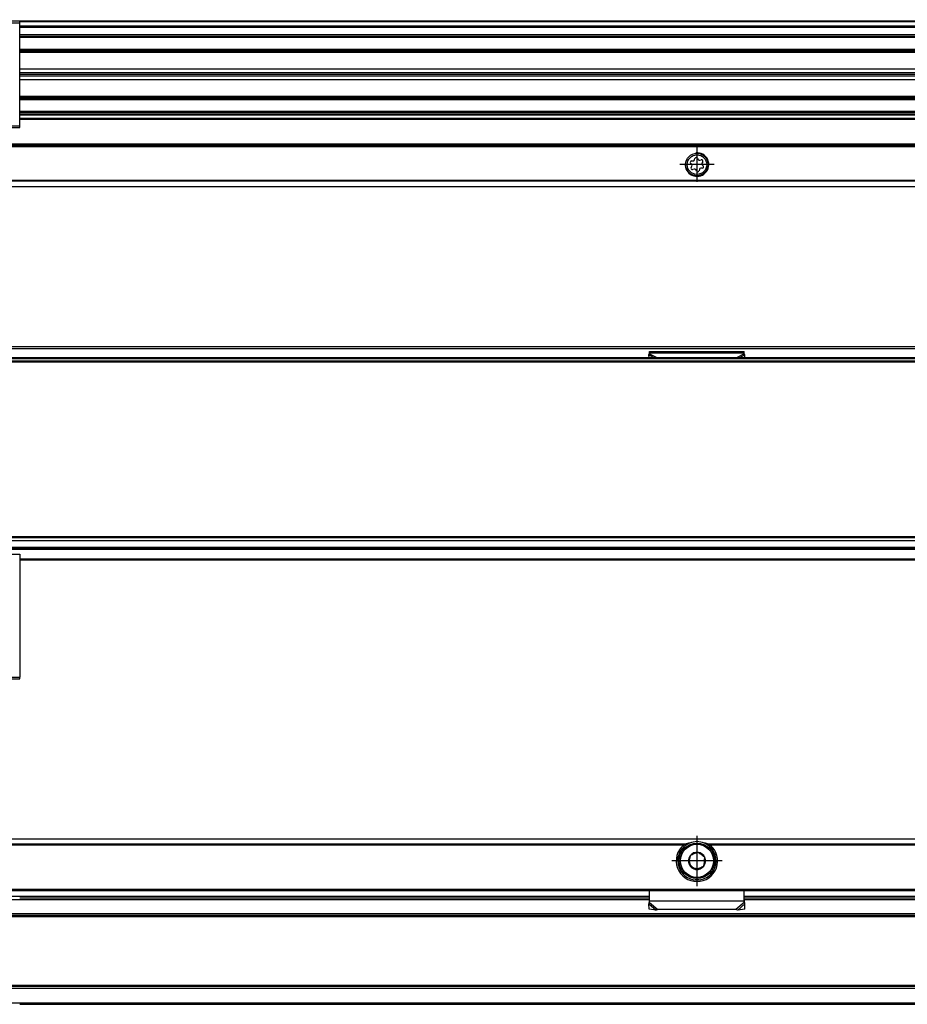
# Model space of a CAD drawing. Header units: millimetres. Extents: x -746 to 1206, y -530 to 959.
# Tile 27 of 46: x 323 to 473, y 11 to 177. Entities that reach past the tile are written whole.
import ezdxf

# ---------------------------------------------------------------- set-up
doc = ezdxf.new("R2010")
doc.units = ezdxf.units.MM
doc.linetypes.add('DOT_CENTER', pattern=[14, 12, -1, 0, -1])
doc.layers.add('1', color=7, linetype='Continuous')

# ---------------------------------------------------------------- blocks, each defined once
blk = doc.blocks.new('SOPORTE_SV2-T__11', base_point=(229.75, 148.85))
at = {"color": 7, "linetype": 'Continuous'}
for p, q in [((1139.75, 160.99), (322.75, 160.99)), ((1154.75, 155.85), (229.75, 155.85)), ((436.35, 153.21), (436.61, 153.21)), ((436.83, 153.38), (436.9, 153.63)), ((437.33, 153.68), (437.46, 153.46)), ((437.71, 153.35), (437.97, 153.41)), ((436.36, 152.63), (436.18, 152.81)), ((436.27, 152.12), (436.4, 152.35)), ((436.78, 151.84), (436.53, 151.78)), ((437.17, 151.51), (437.04, 151.74)), ((437.67, 151.82), (437.6, 151.56)), ((438.15, 151.99), (437.89, 151.98)), ((438.23, 153.07), (438.1, 152.85)), ((438.14, 152.57), (438.32, 152.38)), ((1154.75, 148.85), (274.19, 148.85))]:
    blk.add_line(p, q, dxfattribs=at)
at = {"color": 3, "linetype": 'Continuous'}
for p, q in [((1139.75, 160.97), (322.75, 160.97)), ((1139.75, 160.38), (322.75, 160.38)), ((1139.75, 160.2), (322.75, 160.2)), ((1154.75, 156.05), (229.75, 156.05)), ((229.75, 155.65), (1154.75, 155.65)), ((1154.75, 149.93), (229.75, 149.93)), ((492.25, 149.8), (229.75, 149.79)), ((229.75, 148.91), (1154.75, 148.91))]:
    blk.add_line(p, q, dxfattribs=at)
at = {"color": 7, "linetype": 'Continuous'}
for radius in [1.9, 1.65]:
    blk.add_circle((437.25, 152.6), radius, dxfattribs=at)
for centre, start, end in [((436.35, 152.98), 90.5656, 223.8716), ((436.61, 153.44), 270.5656, 343.8716), ((437.13, 153.57), 30.1519, 163.8716), ((437.66, 153.58), 210.1519, 283.4579), ((438.03, 153.19), 330.5656, 103.4579), ((436.47, 152.01), 150.5656, 283.8716), ((436.2, 152.46), 330.5656, 43.8716), ((436.84, 151.62), 30.5656, 103.8716), ((437.37, 151.63), 210.5656, 343.8706), ((437.89, 151.75), 90.5656, 163.8706), ((438.3, 152.73), 150.5656, 223.8716), ((438.15, 152.22), 270.5656, 43.8716)]:
    blk.add_arc(centre, 0.233, start, end, dxfattribs=at)
at = {"layer": '1', "color": 2, "linetype": 'DOT_CENTER'}
for p, q in [((437.25, 155.5), (437.25, 149.7)), ((440.15, 152.6), (434.35, 152.6))]:
    blk.add_line(p, q, dxfattribs=at)
at = {"layer": '1', "color": 30, "linetype": 'Continuous'}
blk.add_arc((437.25, 152.6), 2, 175, 95, dxfattribs=at)
blk = doc.blocks.new('REGLA_SV2-820-T__12', base_point=(232.75, 158.85))
at = {"color": 7, "linetype": 'Continuous'}
for p, q in [((322.75, 176.85), (303.02, 176.85)), ((1151.75, 176.85), (322.75, 176.85)), ((322.75, 174.31), (1151.75, 174.31)), ((1151.75, 171.88), (322.75, 171.88)), ((322.75, 168.8), (1148.75, 168.8)), ((322.75, 168.14), (1148.75, 168.14)), ((1148.75, 167.85), (322.75, 167.85)), ((1148.75, 167.56), (322.75, 167.56)), ((1148.75, 166.9), (322.75, 166.9)), ((322.75, 163.81), (1151.75, 163.81)), ((1151.75, 161.39), (322.75, 161.39)), ((303.02, 158.85), (322.75, 158.85))]:
    blk.add_line(p, q, dxfattribs=at)
at = {"color": 3, "linetype": 'Continuous'}
for p, q in [((1151.75, 176.75), (322.75, 176.75)), ((322.75, 176.03), (1151.75, 176.03)), ((322.75, 175.84), (1151.75, 175.84)), ((322.75, 174.59), (1151.75, 174.59)), ((322.75, 174.11), (1151.75, 174.11)), ((1151.75, 172.08), (322.75, 172.08)), ((322.75, 171.73), (1148.75, 171.73)), ((1148.75, 171.54), (322.75, 171.54)), ((322.75, 164.16), (1148.75, 164.16)), ((1148.75, 163.96), (322.75, 163.96)), ((322.75, 163.61), (1151.75, 163.61)), ((1151.75, 161.59), (322.75, 161.59)), ((1151.75, 161.11), (322.75, 161.11))]:
    blk.add_line(p, q, dxfattribs=at)
blk = doc.blocks.new('CABEZA_ROSCADA_REGLA_SV2-T__13', base_point=(229.75, 158.85))
at = {"color": 7, "linetype": 'Continuous'}
for p, q in [((232.75, 176.85), (229.75, 176.85)), ((229.75, 176.85), (229.75, 176.55)), ((251.05, 176.55), (229.75, 176.55)), ((229.75, 176.55), (229.75, 159.15)), ((238.48, 176.85), (232.75, 176.85)), ((247.02, 176.85), (238.48, 176.85)), ((250.88, 176.85), (247.02, 176.85)), ((251.05, 176.55), (250.88, 176.85)), ((290.45, 176.55), (251.05, 176.55)), ((290.62, 176.85), (290.45, 176.55)), ((290.45, 176.55), (322.75, 176.55)), ((294.48, 176.85), (290.62, 176.85)), ((303.02, 176.85), (294.48, 176.85)), ((322.75, 176.85), (303.02, 176.85)), ((322.75, 176.55), (322.75, 176.85)), ((322.75, 159.15), (322.75, 176.55)), ((242.4, 175.65), (243.3, 175.65)), ((242.4, 160.05), (242.4, 175.65)), ((243.3, 175.5), (242.58, 175.5)), ((242.58, 160.2), (242.58, 175.5)), ((243.3, 175.65), (243.3, 175.5)), ((243.3, 175.65), (296.55, 175.65)), ((296.55, 175.5), (243.3, 175.5)), ((296.55, 175.65), (297.45, 175.65)), ((296.55, 175.5), (296.55, 175.65)), ((297.28, 175.5), (296.55, 175.5)), ((297.28, 175.5), (297.28, 160.2)), ((297.45, 160.05), (297.45, 175.65)), ((306.05, 169.61), (305.3, 169.18)), ((305.3, 169.18), (305.3, 168.31)), ((305.3, 168.31), (306.05, 167.88)), ((306.8, 169.18), (306.05, 169.61)), ((306.05, 167.88), (306.8, 168.31)), ((306.8, 168.31), (306.8, 169.18)), ((243.3, 160.05), (242.4, 160.05)), ((242.58, 160.2), (243.3, 160.2)), ((243.3, 160.2), (244.75, 160.2)), ((243.3, 160.2), (243.3, 160.05)), ((296.55, 160.05), (243.3, 160.05)), ((296.55, 160.2), (244.75, 160.2)), ((296.55, 160.05), (296.55, 160.2)), ((297.28, 160.2), (296.55, 160.2)), ((297.45, 160.05), (296.55, 160.05)), ((229.75, 159.15), (251.05, 159.15)), ((229.75, 159.15), (229.75, 158.85)), ((229.75, 158.85), (232.75, 158.85)), ((232.75, 158.85), (238.48, 158.85)), ((238.48, 158.85), (244.75, 158.85)), ((244.75, 158.85), (247.02, 158.85)), ((247.02, 158.85), (250.88, 158.85)), ((250.88, 158.85), (251.05, 159.15)), ((251.05, 159.15), (290.45, 159.15)), ((290.45, 159.15), (290.62, 158.85)), ((290.45, 159.15), (322.75, 159.15)), ((290.62, 158.85), (294.48, 158.85)), ((294.48, 158.85), (303.02, 158.85)), ((303.02, 158.85), (322.75, 158.85)), ((322.75, 158.85), (322.75, 159.15))]:
    blk.add_line(p, q, dxfattribs=at)
for centre, radius in [((232.7, 173.85), 2.24), ((232.7, 173.85), 1.74), ((232.7, 173.85), 1.62), ((246.1, 172.45), 2.4), ((246.1, 172.45), 2.35), ((293.75, 172.45), 2.4), ((293.75, 172.45), 2.35), ((306.05, 168.75), 1.6), ((306.05, 168.75), 1.43), ((306.05, 168.75), 1.25), ((246.1, 163.25), 2.4), ((246.1, 163.25), 2.35), ((293.75, 163.25), 2.4), ((293.75, 163.25), 2.35), ((306.7, 161.85), 2.2), ((306.7, 161.85), 1.7), ((306.7, 161.85), 1.6)]:
    blk.add_circle(centre, radius, dxfattribs=at)
for centre, start, end in [((243.6, 173.48), 316.4323, 358.5677), ((245.07, 174.94), 271.4323, 313.5677), ((247.13, 174.94), 226.4323, 268.5677), ((248.6, 173.48), 181.4323, 223.5677), ((291.25, 173.48), 316.4323, 358.5677), ((292.72, 174.94), 271.4323, 313.5677), ((294.78, 174.94), 226.4323, 268.5677), ((296.25, 173.48), 181.4323, 223.5677), ((243.6, 171.41), 1.4323, 43.5677), ((245.07, 169.95), 46.4323, 88.5677), ((247.13, 169.95), 91.4323, 133.5677), ((248.6, 171.41), 136.4323, 178.5677), ((291.25, 171.41), 1.4323, 43.5677), ((292.72, 169.95), 46.4323, 88.5677), ((294.78, 169.95), 91.4323, 133.5677), ((296.25, 171.41), 136.4323, 178.5677), ((243.6, 164.28), 316.4323, 358.5677), ((243.6, 162.21), 1.4323, 43.5677), ((245.07, 165.74), 271.4323, 313.5677), ((247.13, 165.74), 226.4323, 268.5677), ((248.6, 164.28), 181.4323, 223.5677), ((248.6, 162.21), 136.4323, 178.5677), ((291.25, 164.28), 316.4323, 358.5677), ((291.25, 162.21), 1.4323, 43.5677), ((292.72, 165.74), 271.4323, 313.5677), ((294.78, 165.74), 226.4323, 268.5677), ((296.25, 164.28), 181.4323, 223.5677), ((296.25, 162.21), 136.4323, 178.5677), ((245.07, 160.75), 46.4323, 88.5677), ((247.13, 160.75), 91.4323, 133.5677), ((292.72, 160.75), 46.4323, 88.5677), ((294.78, 160.75), 91.4323, 133.5677)]:
    blk.add_arc(centre, 1.5, start, end, dxfattribs=at)
at = {"layer": '1', "color": 2, "linetype": 'DOT_CENTER'}
for p, q in [((232.7, 177.09), (232.7, 170.6)), ((246.1, 175.85), (246.1, 169.05)), ((293.75, 175.85), (293.75, 169.05)), ((235.94, 173.85), (229.45, 173.85)), ((249.5, 172.45), (242.7, 172.45)), ((297.15, 172.45), (290.35, 172.45)), ((306.05, 171.35), (306.05, 166.15)), ((308.65, 168.75), (303.45, 168.75)), ((246.1, 166.65), (246.1, 159.85)), ((293.75, 166.65), (293.75, 159.85)), ((306.7, 165.05), (306.7, 158.65)), ((249.5, 163.25), (242.7, 163.25)), ((297.15, 163.25), (290.35, 163.25)), ((309.9, 161.85), (303.5, 161.85))]:
    blk.add_line(p, q, dxfattribs=at)
blk = doc.blocks.new('REGLA_SV2-820-T__14', base_point=(229.75, 148.85))
for name, p in [('CABEZA_ROSCADA_REGLA_SV2-T__13', (229.75, 158.85)), ('REGLA_SV2-820-T__12', (232.75, 158.85)), ('SOPORTE_SV2-T__11', (229.75, 148.85))]:
    blk.add_blockref(name, p)
blk = doc.blocks.new('Bottom3', base_point=(317.25, 162.85))
blk.add_blockref('REGLA_SV2-820-T__14', (229.75, 148.85))
blk = doc.blocks.new('CABEZA_ROSCADA_REGLA_SV2-T__22', base_point=(229.75, 65.65))
at = {"color": 7, "linetype": 'Continuous'}
for p, q in [((229.75, 86.75), (229.75, 85.95)), ((229.75, 86.75), (250.88, 86.75)), ((251.05, 86.75), (250.88, 86.75)), ((250.88, 86.75), (250.88, 65.95)), ((256.12, 86.75), (251.05, 86.75)), ((251.05, 86.75), (251.05, 65.65)), ((256.05, 87.75), (256.54, 87.26)), ((256.53, 86.75), (256.12, 86.75)), ((263.15, 86.75), (256.53, 86.75)), ((263.15, 87.34), (262.74, 87.75)), ((290.45, 86.75), (263.15, 86.75)), ((290.62, 86.75), (290.45, 86.75)), ((290.45, 65.65), (290.45, 86.75)), ((290.62, 86.75), (304.94, 86.75)), ((290.62, 65.95), (290.62, 86.75)), ((305.35, 87.75), (304.94, 87.34)), ((304.94, 86.75), (311.54, 86.75)), ((311.53, 87.26), (312.02, 87.75)), ((311.54, 86.75), (311.96, 86.75)), ((311.96, 86.75), (322.75, 86.75)), ((322.75, 86.75), (322.75, 65.95)), ((229.75, 85.75), (229.75, 85.95)), ((229.75, 65.95), (229.75, 85.75)), ((269.47, 83.78), (270.53, 85.63)), ((270.97, 85.63), (272.03, 83.78)), ((271.82, 83.4), (269.68, 83.4)), ((238.48, 82.15), (238.91, 81.4)), ((247.02, 82.15), (246.59, 81.4)), ((294.48, 82.15), (294.91, 81.4)), ((303.02, 82.15), (302.59, 81.4)), ((236.8, 77.75), (238.91, 81.4)), ((238.91, 81.4), (246.59, 81.4)), ((246.59, 81.4), (248.7, 77.75)), ((292.8, 77.75), (294.91, 81.4)), ((294.91, 81.4), (302.59, 81.4)), ((302.59, 81.4), (304.45, 78.18)), ((305.2, 78.38), (304.45, 78.18)), ((235.94, 77.75), (236.8, 77.75)), ((238.91, 74.1), (236.8, 77.75)), ((248.7, 77.75), (246.59, 74.1)), ((249.56, 77.75), (248.7, 77.75)), ((291.94, 77.75), (292.8, 77.75)), ((294.91, 74.1), (292.8, 77.75)), ((304.45, 77.33), (302.59, 74.1)), ((304.45, 77.33), (304.45, 78.18)), ((305.2, 77.12), (304.45, 77.33)), ((238.48, 73.35), (238.91, 74.1)), ((246.59, 74.1), (238.91, 74.1)), ((247.02, 73.35), (246.59, 74.1)), ((294.48, 73.35), (294.91, 74.1)), ((302.59, 74.1), (294.91, 74.1)), ((303.02, 73.35), (302.59, 74.1)), ((229.75, 65.95), (229.75, 65.65)), ((250.88, 65.95), (229.75, 65.95)), ((251.05, 65.65), (229.75, 65.65)), ((251.05, 65.65), (250.88, 65.95)), ((290.45, 65.65), (251.05, 65.65)), ((290.62, 65.95), (290.45, 65.65)), ((290.45, 65.65), (322.75, 65.65)), ((290.62, 65.95), (322.75, 65.95)), ((322.75, 65.65), (322.75, 65.95))]:
    blk.add_line(p, q, dxfattribs=at)
at = {"color": 3, "linetype": 'Continuous'}
for p, q in [((256.21, 87.75), (256.62, 87.34)), ((263.15, 87.34), (256.62, 87.34)), ((263.2, 87.25), (304.89, 87.25)), ((304.94, 87.34), (311.45, 87.34)), ((311.45, 87.34), (311.86, 87.75)), ((235.94, 77.75), (238.48, 82.15)), ((238.48, 82.15), (247.02, 82.15)), ((247.02, 82.15), (249.56, 77.75)), ((291.94, 77.75), (294.48, 82.15)), ((294.48, 82.15), (303.02, 82.15)), ((303.02, 82.15), (305.2, 78.38)), ((305.2, 77.12), (305.2, 78.38)), ((238.48, 73.35), (235.94, 77.75)), ((249.56, 77.75), (247.02, 73.35)), ((294.48, 73.35), (291.94, 77.75)), ((305.2, 77.12), (303.02, 73.35)), ((247.02, 73.35), (238.48, 73.35)), ((303.02, 73.35), (294.48, 73.35))]:
    blk.add_line(p, q, dxfattribs=at)
at = {"color": 7, "linetype": 'Continuous'}
for centre, radius in [((242.75, 77.75), 1.9), ((242.75, 77.75), 1.65), ((298.75, 77.75), 1.9), ((298.75, 77.75), 1.65)]:
    blk.add_circle(centre, radius, dxfattribs=at)
for centre, radius, start, end in [((263.07, 87.24), 0.131, 3.7675, 48.9854), ((305.02, 87.24), 0.13, 131.0124, 176.2306), ((270.75, 85.5), 0.25, 30, 150), ((269.68, 83.65), 0.25, 150, 270), ((271.82, 83.65), 0.25, 270, 30)]:
    blk.add_arc(centre, radius, start, end, dxfattribs=at)
for points, knots in [([(256.12, 86.75), (256.14, 86.76), (256.21, 86.77), (256.32, 86.82), (256.44, 86.91), (256.52, 87.04), (256.56, 87.15), (256.56, 87.23), (256.55, 87.25), (256.54, 87.26)], [0, 0, 0, 0, 0.0741131, 0.2021641, 0.3703055, 0.5215737, 0.6576733, 0.7087042, 0.7462658, 0.7462658, 0.7462658, 0.7462658]), ([(263.2, 87.25), (263.2, 87.19), (263.2, 87.07), (263.18, 86.92), (263.18, 86.81), (263.16, 86.77), (263.15, 86.75)], [0, 0, 0, 0, 0.1945783, 0.3538246, 0.4620183, 0.5052321, 0.5052321, 0.5052321, 0.5052321]), ([(304.94, 86.75), (304.93, 86.77), (304.91, 86.81), (304.91, 86.92), (304.89, 87.07), (304.89, 87.19), (304.89, 87.25)], [0, 0, 0, 0, 0.0431727, 0.1513554, 0.3105983, 0.5051762, 0.5051762, 0.5051762, 0.5051762]), ([(311.53, 87.26), (311.52, 87.24), (311.5, 87.19), (311.53, 87.1), (311.58, 87), (311.65, 86.9), (311.76, 86.82), (311.87, 86.77), (311.94, 86.76), (311.96, 86.75)], [0, 0, 0, 0, 0.0620833, 0.1761379, 0.2724647, 0.3813167, 0.5449043, 0.6708686, 0.7457629, 0.7457629, 0.7457629, 0.7457629])]:
    blk.add_open_spline(points, degree=3, knots=knots, dxfattribs=at)
at = {"color": 3, "linetype": 'Continuous'}
for points, knots in [([(256.53, 86.75), (256.55, 86.77), (256.59, 86.82), (256.6, 86.95), (256.62, 87.13), (256.62, 87.27), (256.62, 87.34)], [0, 0, 0, 0, 0.0612673, 0.1973464, 0.391351, 0.6083017, 0.6083017, 0.6083017, 0.6083017]), ([(256.62, 87.34), (256.61, 87.33), (256.59, 87.31), (256.57, 87.29), (256.55, 87.27), (256.54, 87.26), (256.54, 87.26)], [0, 0, 0, 0, 0.0443949, 0.0806482, 0.1079614, 0.1118633, 0.1118633, 0.1118633, 0.1118633]), ([(311.45, 87.34), (311.45, 87.27), (311.45, 87.13), (311.47, 86.95), (311.48, 86.82), (311.53, 86.77), (311.54, 86.75)], [0, 0, 0, 0, 0.2168263, 0.4106589, 0.5465665, 0.6076479, 0.6076479, 0.6076479, 0.6076479]), ([(311.53, 87.26), (311.53, 87.27), (311.53, 87.27), (311.51, 87.29), (311.49, 87.31), (311.47, 87.33), (311.45, 87.34)], [0, 0, 0, 0, 0.0104252, 0.0208504, 0.0659319, 0.1120602, 0.1120602, 0.1120602, 0.1120602])]:
    blk.add_open_spline(points, degree=3, knots=knots, dxfattribs=at)
at = {"layer": '1', "color": 2, "linetype": 'DOT_CENTER'}
for p, q in [((242.75, 80.65), (242.75, 74.85)), ((298.75, 80.65), (298.75, 74.85)), ((245.65, 77.75), (239.85, 77.75)), ((301.65, 77.75), (295.85, 77.75))]:
    blk.add_line(p, q, dxfattribs=at)
at = {"layer": '1', "color": 30, "linetype": 'Continuous'}
for centre in [(242.75, 77.75), (298.75, 77.75)]:
    blk.add_arc(centre, 2, 175, 95, dxfattribs=at)
blk = doc.blocks.new('SOPORTE_SV2-T__23', base_point=(229.75, 85.75))
at = {"color": 7, "linetype": 'Continuous'}
for p, q in [((231.05, 121.85), (1153.45, 121.85)), ((429.14, 120.42), (429.25, 120.63)), ((429.15, 119.95), (429.14, 120.42)), ((429.25, 121.02), (445.25, 121.02)), ((429.25, 120.8), (429.25, 121.02)), ((429.25, 120.63), (429.25, 120.8)), ((445.25, 120.8), (445.25, 121.02)), ((445.25, 120.63), (445.25, 120.8)), ((445.36, 120.42), (445.25, 120.63)), ((445.35, 119.95), (445.36, 120.42)), ((244.75, 87.75), (1139.75, 87.75)), ((1154.75, 85.75), (322.75, 85.75))]:
    blk.add_line(p, q, dxfattribs=at)
at = {"color": 3, "linetype": 'Continuous'}
for p, q in [((231.18, 121.49), (1153.32, 121.49)), ((429.14, 120.42), (430.05, 119.95)), ((429.25, 120.8), (445.25, 120.8)), ((429.25, 120.63), (430.56, 119.95)), ((445.25, 120.63), (443.94, 119.95)), ((445.36, 120.42), (444.45, 119.95)), ((1154.75, 87.55), (311.82, 87.55)), ((322.75, 85.95), (1154.75, 85.95))]:
    blk.add_line(p, q, dxfattribs=at)
blk = doc.blocks.new('REGLA_SV2-820-T__24', base_point=(229.75, 87.75))
at = {"color": 7, "linetype": 'Continuous'}
for p, q in [((1141.29, 119.95), (243.21, 119.95)), ((232.75, 119.45), (1151.75, 119.45)), ((232.75, 89.04), (1151.75, 89.04)), ((244.75, 87.75), (1139.75, 87.75))]:
    blk.add_line(p, q, dxfattribs=at)
at = {"color": 3, "linetype": 'Continuous'}
for p, q in [((232.75, 119.26), (1151.75, 119.26)), ((1093.94, 119.75), (290.56, 119.75)), ((1151.75, 89.65), (232.75, 89.65)), ((1151.75, 89.48), (232.75, 89.48)), ((232.75, 89.06), (1151.75, 89.06)), ((232.75, 87.95), (1151.75, 87.95))]:
    blk.add_line(p, q, dxfattribs=at)
blk = doc.blocks.new('REGLA_SV2-820-T__25', base_point=(229.75, 65.65))
for name, p in [('SOPORTE_SV2-T__23', (229.75, 85.75)), ('REGLA_SV2-820-T__24', (229.75, 87.75)), ('CABEZA_ROSCADA_REGLA_SV2-T__22', (229.75, 65.65))]:
    blk.add_blockref(name, p)
blk = doc.blocks.new('Front5', base_point=(317.25, 93.75))
blk.add_blockref('REGLA_SV2-820-T__25', (229.75, 65.65))
blk = doc.blocks.new('REGLA_SV2-820-T__43', base_point=(229.75, 10.65))
at = {"color": 3, "linetype": 'Continuous'}
for p, q in [((300.25, 28.38), (429.25, 28.38)), ((445.25, 28.38), (629.25, 28.38)), ((1151.75, 25.92), (232.75, 25.92)), ((1141.29, 25.45), (243.21, 25.45)), ((232.75, 13.38), (1151.75, 13.38)), ((1141.29, 13.85), (243.21, 13.85)), ((232.75, 10.92), (1151.75, 10.92))]:
    blk.add_line(p, q, dxfattribs=at)
at = {"color": 7, "linetype": 'Continuous'}
for p, q in [((322.75, 28.65), (429.25, 28.65)), ((445.25, 28.65), (629.25, 28.65)), ((1141.58, 25.65), (242.92, 25.65)), ((1141.58, 13.65), (242.92, 13.65)), ((322.75, 10.65), (1151.75, 10.65))]:
    blk.add_line(p, q, dxfattribs=at)
blk = doc.blocks.new('SOPORTE_SV2-T__44', base_point=(229.75, 26.59))
at = {"color": 7, "linetype": 'Continuous'}
for p, q in [((229.75, 38.65), (1154.75, 38.65)), ((434.9, 37.15), (435.26, 37.15)), ((439.24, 37.15), (439.6, 37.15)), ((436.1, 35.78), (436.05, 35.41)), ((436.44, 35.92), (436.1, 35.78)), ((437.43, 36.34), (437.1, 36.19)), ((437.72, 36.11), (437.43, 36.34)), ((438.59, 35.46), (438.29, 35.68)), ((438.53, 35.1), (438.59, 35.46)), ((435.97, 34.71), (435.91, 34.34)), ((435.91, 34.34), (436.21, 34.12)), ((436.78, 33.69), (437.07, 33.46)), ((437.07, 33.46), (437.4, 33.61)), ((438.06, 33.89), (438.4, 34.03)), ((438.4, 34.03), (438.45, 34.39)), ((231.25, 29.9), (1153.25, 29.9)), ((322.75, 28.65), (429.25, 28.65)), ((429.25, 28.16), (429.25, 29.9)), ((445.25, 28.16), (445.25, 29.9)), ((445.25, 28.65), (629.25, 28.65)), ((429.19, 27.78), (429.14, 27.61)), ((429.16, 26.72), (429.14, 27.61)), ((430.33, 26.59), (429.16, 26.72)), ((429.25, 27.87), (429.25, 28.16)), ((430.66, 26.66), (430.33, 26.59)), ((443.84, 26.66), (430.66, 26.66)), ((444.17, 26.59), (443.84, 26.66)), ((445.34, 26.72), (444.17, 26.59)), ((445.25, 27.87), (445.25, 28.16)), ((445.36, 27.61), (445.31, 27.78)), ((445.34, 26.72), (445.36, 27.61))]:
    blk.add_line(p, q, dxfattribs=at)
at = {"color": 3, "linetype": 'Continuous'}
for p, q in [((1154.75, 38.59), (229.75, 38.59)), ((435.26, 37.71), (294.24, 37.71)), ((434.98, 37.57), (294.52, 37.57)), ((635.26, 37.71), (439.24, 37.71)), ((634.98, 37.57), (439.52, 37.57)), ((437.61, 31.67), (436.89, 31.67)), ((231.06, 30.1), (1153.45, 30.1)), ((429.25, 28.85), (300.25, 28.85)), ((629.25, 28.85), (445.25, 28.85)), ((429.14, 27.61), (430.33, 26.59)), ((429.25, 28.16), (445.25, 28.16)), ((429.25, 27.87), (430.66, 26.66)), ((445.25, 27.87), (443.84, 26.66)), ((445.36, 27.61), (444.17, 26.59))]:
    blk.add_line(p, q, dxfattribs=at)
at = {"color": 7, "linetype": 'Continuous'}
for radius in [3, 0.05]:
    blk.add_circle((437.25, 34.9), radius, dxfattribs=at)
at = {"color": 3, "linetype": 'Continuous'}
blk.add_circle((437.25, 34.9), 2.8, dxfattribs=at)
at = {"color": 7, "linetype": 'Continuous'}
for centre, radius, start, end in [((437.25, 34.9), 3.5, 130.3552, 49.6448), ((437.25, 34.9), 3.25, 112.6199, 67.3801), ((437.36, 31.14), 6.9, 101.3553, 107.6968), ((437.25, 34.9), 3.25, 67.3801, 112.6199), ((437.14, 31.14), 6.9, 72.3032, 78.6447), ((437.25, 34.9), 1.45, 142.7814, 202.7814), ((437.25, 34.9), 1.3, 156.839, 188.7237), ((437.25, 34.9), 1.45, 82.7814, 142.7814), ((437.25, 34.9), 1.3, 96.839, 128.7237), ((437.25, 34.9), 1.45, 82.3311, 82.7814), ((437.25, 34.9), 1.45, 22.7814, 82.3311), ((437.25, 34.9), 1.3, 36.839, 68.7237), ((437.25, 34.9), 1.45, 322.7814, 22.7814), ((437.25, 34.9), 1.3, 336.839, 8.7237), ((437.25, 34.9), 1.45, 202.7814, 262.7814), ((437.25, 34.9), 1.3, 188.7237, 216.839), ((437.25, 34.9), 1.3, 216.839, 248.7237), ((437.25, 34.9), 1.3, 248.7237, 276.839), ((437.25, 34.9), 1.45, 262.7814, 322.7814), ((437.25, 34.9), 1.3, 276.839, 308.7237), ((427.75, 28.21), 1.51, 343.56, 358.2332), ((427.75, 28.21), 1.51, 358.2332, 359.1311), ((446.75, 28.21), 1.51, 180.8689, 181.7675), ((446.75, 28.21), 1.51, 181.7675, 196.44)]:
    blk.add_arc(centre, radius, start, end, dxfattribs=at)
for points, knots in [([(434.98, 37.57), (435.01, 37.59), (435.05, 37.62), (435.12, 37.66), (435.19, 37.69), (435.24, 37.7), (435.26, 37.71)], [0, 0, 0, 0, 0.089092, 0.1584248, 0.2442411, 0.3132374, 0.3132374, 0.3132374, 0.3132374]), ([(439.24, 37.71), (439.26, 37.7), (439.31, 37.69), (439.38, 37.66), (439.45, 37.62), (439.49, 37.59), (439.52, 37.57)], [0, 0, 0, 0, 0.0793997, 0.1547809, 0.2241275, 0.3132398, 0.3132398, 0.3132398, 0.3132398]), ([(429.14, 27.61), (429.15, 27.63), (429.17, 27.67), (429.2, 27.74), (429.22, 27.8), (429.24, 27.85), (429.25, 27.87)], [0, 0, 0, 0, 0.0660342, 0.1356749, 0.2077706, 0.2833141, 0.2833141, 0.2833141, 0.2833141]), ([(445.36, 27.61), (445.35, 27.63), (445.33, 27.67), (445.3, 27.74), (445.28, 27.8), (445.26, 27.85), (445.25, 27.87)], [0, 0, 0, 0, 0.0660342, 0.1356749, 0.2077706, 0.2833141, 0.2833141, 0.2833141, 0.2833141])]:
    blk.add_open_spline(points, degree=3, knots=knots, dxfattribs=at)
at = {"layer": '1', "color": 2, "linetype": 'DOT_CENTER'}
for p, q in [((437.25, 39.15), (437.25, 30.65)), ((441.5, 34.9), (433, 34.9))]:
    blk.add_line(p, q, dxfattribs=at)
blk = doc.blocks.new('REGLA_SV2-820-T__45', base_point=(229.75, 10.65))
for name, p in [('SOPORTE_SV2-T__44', (229.75, 26.59)), ('REGLA_SV2-820-T__43', (229.75, 10.65))]:
    blk.add_blockref(name, p)
blk = doc.blocks.new('Top3', base_point=(317.25, 24.65))
blk.add_blockref('REGLA_SV2-820-T__45', (229.75, 10.65))

msp = doc.modelspace()

# ---------------------------------------------------------------- block references
for name, p in [('Bottom3', (317.25, 162.85)), ('Front5', (317.25, 93.75)), ('Top3', (317.25, 24.65))]:
    msp.add_blockref(name, p)

doc.saveas('drawing.dxf')
